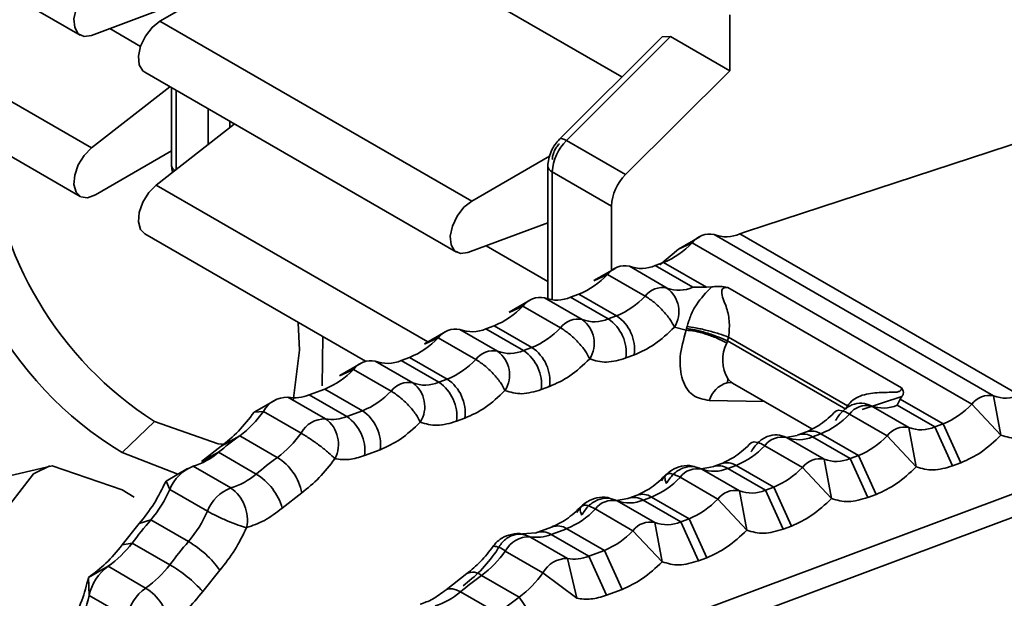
# Model space of a CAD drawing. Header units: millimetres. Extents: x 0 to 420, y 0 to 297.
# Tile 81 of 119: x 295 to 298.24, y 110.27 to 112.17. Entities that reach past the tile are written whole.
import ezdxf

# ---------------------------------------------------------------- set-up
doc = ezdxf.new("R2010")
doc.units = ezdxf.units.MM

msp = doc.modelspace()

# ---------------------------------------------------------------- linework, layer by layer
at = {"color": 7, "linetype": 'Continuous', "lineweight": 35}
for p, q in [((294.1784, 112.712), (295.2037, 112.1201)), ((295.4658, 112.1659), (296.0668, 112.5129)), ((296.0668, 112.5129), (296.9852, 111.9827)), ((295.2413, 111.7492), (294.216, 112.3411)), ((295.5042, 112.217), (295.2413, 112.1192)), ((294.1784, 112.1813), (295.2037, 111.5894)), ((295.4658, 112.1659), (296.4911, 111.574)), ((297.3396, 112.1864), (297.3396, 112.0028)), ((297.1173, 112.1145), (296.7796, 111.7775)), ((297.1452, 112.1151), (296.8028, 111.7735)), ((297.1173, 112.1145), (297.1452, 112.1151)), ((297.1452, 112.1151), (297.3396, 112.0028)), ((299.2206, 112.0722), (297.3913, 111.4727)), ((295.4158, 111.9977), (296.4411, 111.4058)), ((297.3396, 112.0028), (296.9973, 111.6613)), ((295.2413, 111.7492), (295.4981, 111.9502)), ((295.5042, 111.9466), (295.5042, 111.6925)), ((295.4534, 111.6268), (295.7102, 111.8277)), ((296.9973, 111.6613), (296.8028, 111.7735)), ((295.5042, 111.739), (295.2537, 111.5943)), ((296.4911, 111.574), (296.7474, 111.722)), ((296.7416, 111.6904), (296.7416, 111.2519)), ((296.9507, 111.5577), (296.7563, 111.6699)), ((296.9507, 111.5577), (296.9507, 111.3457)), ((296.7416, 111.5027), (296.4787, 111.4048)), ((295.4158, 111.4669), (296.1424, 111.0474)), ((297.2418, 111.457), (297.1715, 111.4165)), ((298.2074, 110.9331), (297.2882, 111.4638)), ((297.3734, 111.466), (297.3913, 111.4727)), ((298.2927, 110.9354), (297.3734, 111.466)), ((297.1711, 111.4162), (297.1098, 111.3642)), ((297.1711, 111.4162), (297.2164, 111.437)), ((297.2164, 111.437), (298.1357, 110.9063)), ((296.9632, 111.3529), (296.893, 111.3124)), ((297.1334, 111.2882), (297.0096, 111.3597)), ((297.1224, 111.3722), (297.0949, 111.3619)), ((297.0949, 111.3619), (297.2186, 111.2905)), ((297.1224, 111.3722), (297.2636, 111.2907)), ((296.8925, 111.3121), (296.9379, 111.3329)), ((296.9379, 111.3329), (297.0616, 111.2614)), ((297.2636, 111.2907), (297.2186, 111.2905)), ((297.2804, 111.2919), (297.2636, 111.2907)), ((297.3332, 111.2904), (297.315, 111.2933)), ((297.905, 110.9603), (297.3332, 111.2904)), ((296.8548, 111.1842), (296.7311, 111.2556)), ((296.8438, 111.2681), (296.8163, 111.2579)), ((296.8163, 111.2579), (296.9401, 111.1864)), ((296.8438, 111.2681), (296.9676, 111.1967)), ((296.614, 111.208), (296.6593, 111.2288)), ((296.6847, 111.2488), (296.6144, 111.2083)), ((296.6593, 111.2288), (296.7831, 111.1574)), ((296.9676, 111.1967), (296.9401, 111.1864)), ((296.5653, 111.164), (296.5378, 111.1538)), ((296.5653, 111.164), (296.689, 111.0926)), ((297.1577, 111.159), (297.1962, 111.1495)), ((297.1962, 111.1495), (297.198, 111.155)), ((297.198, 111.155), (297.1998, 111.1612)), ((295.9997, 110.9664), (296.0012, 111.129)), ((296.3354, 111.1039), (296.3808, 111.1247)), ((296.4061, 111.1448), (296.3359, 111.1042)), ((296.3808, 111.1247), (296.5045, 111.0533)), ((296.5763, 111.0801), (296.4525, 111.1515)), ((296.5378, 111.1538), (296.6615, 111.0823)), ((297.3357, 111.1267), (297.3318, 111.1141)), ((297.3357, 111.1267), (297.7267, 110.9006)), ((296.689, 111.0926), (296.6615, 111.0823)), ((297.3318, 111.1141), (297.3296, 111.1074)), ((297.3318, 111.1141), (297.721, 110.8894)), ((296.2867, 111.06), (296.2593, 111.0497)), ((296.2867, 111.06), (296.4105, 110.9885)), ((296.9985, 111.0581), (297.026, 111.0684)), ((296.1276, 111.0407), (296.0573, 111.0001)), ((296.2977, 110.976), (296.174, 111.0474)), ((296.2593, 111.0497), (296.383, 110.9783)), ((296.0569, 110.9998), (296.1022, 111.0206)), ((296.1022, 111.0206), (296.226, 110.9492)), ((296.4105, 110.9885), (296.383, 110.9783)), ((296.72, 110.954), (296.7474, 110.9643)), ((297.3312, 110.976), (297.334, 110.9887)), ((297.3447, 110.9773), (297.3312, 110.976)), ((297.3489, 110.9756), (297.6099, 110.8249)), ((297.905, 110.9603), (297.9103, 110.9497)), ((296.0107, 110.8579), (295.8869, 110.9294)), ((296.0082, 110.9559), (295.9566, 110.9366)), ((295.9566, 110.9366), (296.0804, 110.8652)), ((296.0082, 110.9559), (296.1319, 110.8844)), ((297.9057, 110.9309), (297.7752, 110.8888)), ((297.9004, 110.923), (297.9057, 110.9309)), ((298.2317, 110.8039), (298.2074, 110.9331)), ((295.8468, 110.9206), (295.7761, 110.8798)), ((297.721, 110.8894), (297.7267, 110.9006)), ((297.9288, 110.829), (297.8051, 110.9005)), ((297.8904, 110.9027), (297.9004, 110.923)), ((298.0141, 110.8313), (297.8904, 110.9027)), ((298.0416, 110.8415), (297.9004, 110.923)), ((298.1357, 110.9063), (298.2317, 110.8039)), ((295.7761, 110.8798), (295.8062, 110.8824)), ((295.8062, 110.8824), (295.9299, 110.8109)), ((296.1319, 110.8844), (296.0804, 110.8652)), ((297.7334, 110.8736), (297.8571, 110.8022)), ((295.3421, 110.7471), (295.4481, 110.8491)), ((296.4414, 110.8499), (296.4689, 110.8602)), ((298.0141, 110.8313), (298.0416, 110.8415)), ((298.0141, 110.8313), (298.0726, 110.703)), ((298.1, 110.7132), (298.0416, 110.8415)), ((295.7283, 110.8022), (295.6671, 110.7676)), ((295.852, 110.7308), (295.7283, 110.8022)), ((297.5617, 110.8036), (297.5245, 110.797)), ((297.5646, 110.8048), (297.5622, 110.8038)), ((297.592, 110.8151), (297.5646, 110.8048)), ((297.6118, 110.7986), (297.6393, 110.8089)), ((297.6118, 110.7986), (297.7356, 110.7272)), ((297.6393, 110.8089), (297.7631, 110.7375)), ((297.8571, 110.8022), (297.9532, 110.6998)), ((297.9532, 110.6998), (297.9288, 110.829)), ((295.6671, 110.7676), (295.6029, 110.7175)), ((297.4548, 110.7696), (297.5786, 110.6981)), ((297.6503, 110.7249), (297.5266, 110.7964)), ((295.5246, 110.6755), (295.3421, 110.7471)), ((295.6029, 110.7175), (295.6586, 110.7477)), ((295.6586, 110.7477), (295.7823, 110.6763)), ((296.1388, 110.7368), (296.1904, 110.7561)), ((297.7356, 110.7272), (297.7631, 110.7375)), ((297.7631, 110.7375), (297.8215, 110.6091)), ((295.6987, 110.6304), (295.575, 110.7018)), ((297.3135, 110.711), (297.286, 110.7007)), ((297.3333, 110.6945), (297.3608, 110.7048)), ((297.3608, 110.7048), (297.4845, 110.6334)), ((297.6746, 110.5957), (297.6503, 110.7249)), ((297.7356, 110.7272), (297.794, 110.5989)), ((298.1, 110.7132), (298.0726, 110.703)), ((295.5566, 110.694), (295.4859, 110.6532)), ((297.2831, 110.6995), (297.246, 110.6929)), ((297.3718, 110.6208), (297.248, 110.6923)), ((297.286, 110.7007), (297.2837, 110.6998)), ((297.3333, 110.6945), (297.457, 110.6231)), ((297.5786, 110.6981), (297.6746, 110.5957)), ((295.4859, 110.6532), (295.4986, 110.6256)), ((296.9534, 110.1189), (298.3462, 110.6394)), ((297.1763, 110.6655), (297.3, 110.594)), ((295.3421, 110.6246), (295.3816, 110.6002)), ((295.4986, 110.6256), (295.6224, 110.5542)), ((295.8681, 110.5644), (295.9322, 110.6145)), ((297.0349, 110.6069), (297.0075, 110.5966)), ((297.3961, 110.4916), (297.3718, 110.6208)), ((297.457, 110.6231), (297.4845, 110.6334)), ((297.457, 110.6231), (297.5155, 110.4948)), ((297.4845, 110.6334), (297.5429, 110.505)), ((297.8215, 110.6091), (297.794, 110.5989)), ((297.0046, 110.5954), (296.9674, 110.5888)), ((297.0932, 110.5168), (296.9695, 110.5882)), ((297.0075, 110.5966), (297.0051, 110.5957)), ((297.0548, 110.5905), (297.0822, 110.6007)), ((297.0548, 110.5905), (297.1785, 110.519)), ((297.0822, 110.6007), (297.206, 110.5293)), ((297.3, 110.594), (297.3961, 110.4916)), ((296.8977, 110.5614), (297.0215, 110.49)), ((296.9239, 110.0308), (298.3153, 110.5507)), ((295.398, 110.5131), (295.3416, 110.4429)), ((295.4359, 110.5256), (295.398, 110.5131)), ((295.5596, 110.4541), (295.4359, 110.5256)), ((297.1175, 110.3875), (297.0932, 110.5168)), ((297.1785, 110.519), (297.206, 110.5293)), ((297.1785, 110.519), (297.2369, 110.3907)), ((297.206, 110.5293), (297.2644, 110.401)), ((296.702, 110.4824), (296.643, 110.4787)), ((296.7048, 110.4835), (296.7011, 110.4819)), ((296.7564, 110.5028), (296.7048, 110.4835)), ((296.7521, 110.4774), (296.8037, 110.4966)), ((296.7521, 110.4774), (296.8759, 110.4059)), ((296.8037, 110.4966), (296.9274, 110.4252)), ((297.0215, 110.49), (297.1175, 110.3875)), ((297.5429, 110.505), (297.5155, 110.4948)), ((295.3416, 110.4429), (295.3746, 110.4493)), ((295.3746, 110.4493), (295.4983, 110.3779)), ((296.8062, 110.3987), (296.6824, 110.4702)), ((296.562, 110.4389), (296.5612, 110.4382)), ((296.6017, 110.4231), (296.7254, 110.3517)), ((296.8759, 110.4059), (296.9274, 110.4252)), ((296.9274, 110.4252), (296.9859, 110.2969)), ((296.8367, 110.2675), (296.8062, 110.3987)), ((296.8759, 110.4059), (296.9343, 110.2776)), ((297.2644, 110.401), (297.2369, 110.3907)), ((295.2953, 110.3727), (295.2307, 110.3357)), ((295.419, 110.3013), (295.2953, 110.3727)), ((295.6068, 110.2898), (295.6632, 110.36)), ((296.4752, 110.3489), (296.4067, 110.2954)), ((296.7254, 110.3517), (296.8367, 110.2675)), ((295.2307, 110.3357), (295.233, 110.2765)), ((296.6475, 110.2715), (296.5238, 110.343)), ((296.4541, 110.2885), (296.5778, 110.2171)), ((296.9859, 110.2969), (296.9343, 110.2776)), ((295.233, 110.2765), (295.3568, 110.205)), ((296.7277, 110.1553), (296.6475, 110.2715))]:
    msp.add_line(p, q, dxfattribs=at)
at = {"color": 8, "linetype": 'Continuous', "lineweight": 35}
for p, q in [((295.4021, 112.0831), (295.301, 112.1414)), ((295.5188, 111.678), (295.5188, 111.9382)), ((295.6249, 111.877), (295.6249, 111.761)), ((295.6956, 111.8163), (295.6956, 111.8361)), ((296.7563, 111.6699), (296.7563, 111.249)), ((295.4534, 111.6268), (296.3473, 111.1108)), ((296.7416, 111.3098), (296.5385, 111.4271)), ((297.4536, 110.9152), (297.2723, 110.9182))]:
    msp.add_line(p, q, dxfattribs=at)
at = {"color": 7, "linetype": 'Continuous', "lineweight": 35, "flags": 128}
for points in [[(295.2413, 112.1192), (295.2169, 112.1158), (295.1975, 112.1247), (295.1858, 112.1448), (295.1832, 112.1732), (295.1903, 112.2063), (295.2059, 112.2394), (295.2281, 112.2681), (295.2537, 112.2884)], [(295.4158, 111.9977), (295.4097, 112.0022), (295.3979, 112.0223), (295.3954, 112.0508), (295.4024, 112.0838), (295.418, 112.1169), (295.4402, 112.1456), (295.4658, 112.1659)], [(295.2537, 111.5943), (295.2281, 111.5851), (295.2059, 111.5882), (295.1903, 111.6032), (295.1832, 111.6282), (295.1858, 111.6596), (295.1975, 111.6932), (295.2169, 111.7245), (295.2413, 111.7492)], [(295.4158, 111.4669), (295.4024, 111.4808), (295.3954, 111.5057), (295.3979, 111.5371), (295.4097, 111.5708), (295.429, 111.6021), (295.4534, 111.6268)], [(296.4787, 111.4048), (296.4544, 111.4014), (296.435, 111.4103), (296.4232, 111.4304), (296.4207, 111.4589), (296.4277, 111.4919), (296.4434, 111.525), (296.4655, 111.5537), (296.4911, 111.574)], [(295.9205, 111.1738), (295.9254, 111.0839), (295.9044, 110.9167)], [(297.3343, 110.9883), (297.3429, 110.9797), (297.3489, 110.9756)], [(295.4481, 110.8491), (295.6578, 110.7762), (295.6712, 110.7751)], [(294.9693, 109.6479), (294.9638, 109.6565), (294.8191, 109.9542), (294.7595, 110.2514), (294.7946, 110.4997), (294.9187, 110.6588), (295.1117, 110.7028), (295.3421, 110.6246)], [(295.1041, 110.7034), (295.0504, 110.6771), (294.9339, 110.5277), (294.9009, 110.2944), (294.9569, 110.0152), (295.0218, 109.8606)]]:
    msp.add_lwpolyline(points, dxfattribs=at)
at = {"color": 8, "linetype": 'Continuous', "lineweight": 35, "flags": 128}
for points in [[(296.7796, 111.7775), (296.7813, 111.7788), (296.7852, 111.7796), (296.7902, 111.779), (296.7961, 111.7769), (296.8028, 111.7735)], [(297.7334, 110.8736), (297.7201, 110.8804), (297.7082, 110.8846), (297.6984, 110.8859), (297.6908, 110.8845), (297.6889, 110.8834)], [(297.4548, 110.7696), (297.4415, 110.7763), (297.4297, 110.7805), (297.4198, 110.7819), (297.4122, 110.7804), (297.4103, 110.7793)], [(296.4541, 110.2885), (296.4406, 110.2951), (296.4282, 110.2987), (296.4173, 110.2992), (296.4085, 110.2966), (296.4069, 110.2956)]]:
    msp.add_lwpolyline(points, dxfattribs=at)
at = {"color": 7, "linetype": 'Continuous', "lineweight": 35}
for centre, radius, start, end in [((295.9582, 111.7727), 1.1965, 176.6164, 239.0069), ((296.9124, 111.6621), 0.1563, 134.5191, 177.1069), ((296.096, 111.8577), 1.1987, 184.4757, 237.2862), ((297.1069, 111.5498), 0.1563, 134.5191, 177.1069), ((297.273, 111.3949), 0.0705, 77.6151, 143.3632), ((297.328, 111.5713), 0.1146, 249.6719, 293.3594), ((297.0213, 111.6196), 0.2672, 292.2116, 316.8839), ((296.9945, 111.2908), 0.0705, 77.6164, 143.3629), ((297.0494, 111.4672), 0.1146, 249.6692, 293.362), ((296.7428, 111.5155), 0.2673, 292.2121, 316.8833), ((297.1182, 111.2193), 0.0705, 77.6164, 143.3629), ((297.1732, 111.3957), 0.1146, 249.6692, 293.362), ((297.076, 111.2106), 0.0965, 327.7324, 53.5831), ((296.7159, 111.1867), 0.0705, 77.6153, 143.3639), ((296.7709, 111.3631), 0.1146, 249.6705, 293.3609), ((296.8665, 111.4441), 0.2673, 292.2121, 316.8833), ((296.4642, 111.4115), 0.2673, 292.2115, 316.8833), ((296.8925, 111.0851), 0.1345, 352.8673, 56.0978), ((296.588, 111.34), 0.2673, 292.2115, 316.8833), ((296.8397, 111.1153), 0.0705, 77.6153, 143.3639), ((296.8946, 111.2917), 0.1146, 249.6705, 293.3609), ((296.7975, 111.1065), 0.0965, 327.7323, 53.5834), ((296.8651, 111.0748), 0.1345, 352.8675, 56.0975), ((296.1857, 111.3074), 0.2673, 292.2117, 316.8838), ((296.4374, 111.0826), 0.0705, 77.6145, 143.3635), ((296.4923, 111.259), 0.1146, 249.6714, 293.3599), ((296.614, 110.981), 0.1345, 352.8681, 56.097), ((296.5611, 111.0112), 0.0705, 77.6145, 143.3635), ((296.6161, 111.1876), 0.1146, 249.6714, 293.3599), ((296.519, 111.0024), 0.0965, 327.7321, 53.584), ((296.5865, 110.9707), 0.1345, 352.8678, 56.0976), ((296.1588, 110.9785), 0.0705, 77.6165, 143.3628), ((296.2138, 111.1549), 0.1146, 249.669, 293.3619), ((296.3094, 111.2359), 0.2673, 292.2117, 316.8838), ((295.9071, 111.2033), 0.2673, 292.2121, 316.8833), ((296.2826, 110.9071), 0.0705, 77.6145, 143.3637), ((296.3375, 111.0835), 0.1146, 249.6707, 293.3612), ((296.2404, 110.8983), 0.0965, 327.7324, 53.5831), ((296.308, 110.8666), 0.1345, 352.8683, 56.0971), ((296.3355, 110.8769), 0.1345, 352.8673, 56.0974), ((295.8857, 110.8385), 0.0908, 89.2417, 151.1583), ((295.9095, 111.0515), 0.1241, 259.5292, 292.3093), ((296.0309, 111.1319), 0.2673, 292.2121, 316.8833), ((298.1923, 110.8642), 0.0705, 77.6151, 143.3632), ((298.2472, 111.0406), 0.1146, 249.6719, 293.3594), ((297.79, 110.8316), 0.0705, 77.6164, 143.3629), ((297.8449, 111.0079), 0.1146, 249.6692, 293.362), ((297.9406, 111.089), 0.2672, 292.2116, 316.8839), ((295.511, 111.0912), 0.3616, 306.9427, 324.7252), ((296.0333, 110.98), 0.1241, 259.5284, 292.3102), ((296.0054, 110.7535), 0.1345, 352.8683, 56.0971), ((296.0569, 110.7728), 0.1345, 352.8678, 56.0976), ((297.5383, 111.0563), 0.2673, 292.2121, 316.8833), ((296.0095, 110.7671), 0.0908, 89.2417, 151.1583), ((295.9495, 110.7745), 0.1035, 332.4989, 53.7211), ((297.9137, 110.7601), 0.0705, 77.6164, 143.3629), ((297.9687, 110.9365), 0.1146, 249.6692, 293.362), ((296.6115, 109.5993), 1.4924, 126.2877, 129.6846), ((295.6347, 111.0197), 0.3616, 306.9427, 324.7252), ((297.5664, 110.9039), 0.1146, 249.6705, 293.3609), ((297.662, 110.9849), 0.2673, 292.2121, 316.8833), ((297.2597, 110.9522), 0.2672, 292.2114, 316.8834), ((297.5114, 110.7275), 0.0705, 77.6154, 143.3639), ((295.5106, 110.9181), 0.2257, 286.5805, 310.9819), ((295.6233, 110.5771), 0.1338, 111.1595, 158.702), ((296.7353, 109.5278), 1.4924, 126.2877, 129.6846), ((295.7599, 110.5814), 0.1755, 10.8692, 58.3214), ((297.6352, 110.656), 0.0705, 77.6154, 143.3639), ((297.6901, 110.8324), 0.1146, 249.6705, 293.3609), ((295.6343, 110.8467), 0.2257, 286.5805, 310.9819), ((295.6819, 110.5105), 0.1938, 16.1348, 58.7992), ((297.2329, 110.6234), 0.0705, 77.6145, 143.3635), ((297.2878, 110.7998), 0.1146, 249.6714, 293.3599), ((297.3835, 110.8808), 0.2672, 292.2114, 316.8834), ((296.9812, 110.8481), 0.2673, 292.2117, 316.8838), ((295.1094, 110.8), 0.4265, 319.953, 335.8714), ((295.747, 110.5056), 0.1338, 111.1599, 158.7015), ((295.6267, 110.5258), 0.1269, 348.3073, 55.4594), ((297.3566, 110.5519), 0.0705, 77.6145, 143.3635), ((297.4116, 110.7284), 0.1146, 249.6714, 293.3599), ((296.9543, 110.5193), 0.0705, 77.6165, 143.3628), ((297.0093, 110.6957), 0.1146, 249.669, 293.3619), ((297.1049, 110.7767), 0.2673, 292.2117, 316.8838), ((295.2331, 110.7286), 0.4265, 319.953, 335.8714), ((296.7026, 110.7441), 0.2673, 292.2121, 316.8833), ((296.9799, 109.2216), 2.021, 139.8181, 142.5927), ((297.0781, 110.4479), 0.0705, 77.6165, 143.3628), ((297.133, 110.6243), 0.1146, 249.669, 293.3619), ((296.705, 110.5922), 0.1241, 259.5284, 292.3102), ((296.8264, 110.6726), 0.2673, 292.2121, 316.8833), ((295.0971, 110.6572), 0.3467, 304.8694, 323.1606), ((297.1037, 109.1501), 2.021, 139.8181, 142.5927), ((295.3916, 110.1653), 0.3342, 35.6475, 59.8256), ((296.6812, 110.3793), 0.0908, 89.2417, 151.1583), ((296.3065, 110.6319), 0.3616, 306.9427, 324.7252), ((295.2208, 110.5857), 0.3467, 304.8693, 323.1607), ((295.2748, 109.9916), 0.4463, 41.9376, 59.9484), ((296.805, 110.3079), 0.0908, 89.2417, 151.1583), ((296.8287, 110.5208), 0.1241, 259.5284, 292.3102), ((295.3895, 110.2436), 0.1598, 126.097, 168.1192), ((296.4302, 110.5605), 0.3616, 306.9427, 324.7252), ((297.407, 109.14), 1.4924, 126.2877, 129.6846), ((295.5132, 110.1721), 0.1598, 126.097, 168.1192), ((295.3307, 110.16), 0.1666, 7.8127, 58.0017), ((296.3061, 110.4589), 0.2257, 286.5805, 310.9819), ((294.847, 110.3584), 0.3947, 331.2525, 348.0204), ((297.5308, 109.0686), 1.4924, 126.2877, 129.6846)]:
    msp.add_arc(centre, radius, start, end, dxfattribs=at)
at = {"color": 8, "linetype": 'Continuous', "lineweight": 35}
for centre, radius, start, end in [((295.5276, 111.6944), 0.0235, 184.7218, 236.7845), ((296.7646, 111.6914), 0.023, 182.6105, 248.6925), ((297.4416, 111.0521), 0.1249, 153.7195, 210.7275), ((297.3524, 110.8956), 0.0832, 104.7799, 164.2682), ((297.5818, 110.7529), 0.0547, 56.7334, 108.3915), ((297.6093, 110.7631), 0.0547, 56.731, 108.3934), ((297.3033, 110.6488), 0.0547, 56.7322, 108.3927), ((297.3307, 110.659), 0.0547, 56.7346, 108.3903), ((297.0522, 110.555), 0.0547, 56.7346, 108.3903), ((297.0247, 110.5447), 0.0547, 56.7338, 108.39), ((296.7221, 110.4316), 0.0547, 56.7334, 108.3915), ((296.7737, 110.4509), 0.0547, 56.7307, 108.3942), ((296.5578, 110.3708), 0.0683, 50.0738, 86.4681), ((296.4949, 110.3083), 0.0451, 50.1654, 115.9151)]:
    msp.add_arc(centre, radius, start, end, dxfattribs=at)
at = {"color": 7, "linetype": 'Continuous', "lineweight": 35}
for points, knots in [([(296.7803, 111.7781), (296.775, 111.7722), (296.7642, 111.7602), (296.7517, 111.7371), (296.7432, 111.7127), (296.7421, 111.6977), (296.7416, 111.6904)], [0, 0, 0, 0, 0.241218, 0.496153, 0.753079, 1, 1, 1, 1]), ([(296.7795, 111.7626), (296.7763, 111.7589), (296.7697, 111.7516), (296.7623, 111.738), (296.7571, 111.7238), (296.7566, 111.7151), (296.7563, 111.7108)], [0, 0, 0, 0, 0.2485906, 0.4999983, 0.7488151, 1, 1, 1, 1]), ([(295.5042, 111.6925), (295.5044, 111.6863), (295.5046, 111.6783), (295.5073, 111.6711), (295.5079, 111.6694)], [0, 0, 0, 0, 0.766898, 1, 1, 1, 1]), ([(297.1998, 111.1612), (297.2006, 111.1644), (297.2023, 111.1708), (297.2063, 111.1839), (297.2155, 111.2081), (297.2354, 111.2455), (297.2623, 111.2732), (297.2804, 111.2919)], [0, 0, 0, 0, 0.049109, 0.098405, 0.203339, 0.462778, 1, 1, 1, 1]), ([(297.315, 111.2933), (297.3094, 111.2935), (297.2975, 111.294), (297.2862, 111.2926), (297.2804, 111.2919)], [0, 0, 0, 0, 0.477344, 1, 1, 1, 1]), ([(297.3332, 111.2904), (297.331, 111.2903), (297.327, 111.2903), (297.3215, 111.289), (297.3173, 111.2867), (297.3137, 111.2826), (297.312, 111.2626), (297.3285, 111.2317), (297.3379, 111.19), (297.339, 111.1545), (297.3368, 111.1361), (297.3357, 111.1267)], [0, 0, 0, 0, 0.030378, 0.055977, 0.07907, 0.102663, 0.148592, 0.47477, 0.741841, 0.866727, 1, 1, 1, 1]), ([(297.1577, 111.159), (297.1533, 111.1677), (297.1445, 111.1851), (297.1198, 111.2149), (297.0906, 111.2426), (297.0713, 111.2552), (297.0616, 111.2614)], [0, 0, 0, 0, 0.249992, 0.499989, 0.749994, 1, 1, 1, 1]), ([(296.8791, 111.0549), (296.8747, 111.0636), (296.866, 111.081), (296.8412, 111.1108), (296.812, 111.1385), (296.7927, 111.1511), (296.7831, 111.1574)], [0, 0, 0, 0, 0.249993, 0.499992, 0.749994, 1, 1, 1, 1]), ([(297.026, 111.0684), (297.0484, 111.0785), (297.0932, 111.0986), (297.1362, 111.1389), (297.1577, 111.159)], [0, 0, 0, 0, 0.5000017, 1, 1, 1, 1]), ([(297.3318, 111.1141), (297.3219, 111.1186), (297.3065, 111.1255), (297.282, 111.1345), (297.2624, 111.1408), (297.2433, 111.1463), (297.22, 111.152), (297.2066, 111.1538), (297.198, 111.155)], [0, 0, 0, 0, 0.239487, 0.368401, 0.50005, 0.631684, 0.760577, 1, 1, 1, 1]), ([(297.3357, 111.1267), (297.3255, 111.1304), (297.3098, 111.1361), (297.2847, 111.1435), (297.2649, 111.1489), (297.2455, 111.1535), (297.2219, 111.1584), (297.2085, 111.1601), (297.1998, 111.1612)], [0, 0, 0, 0, 0.239468, 0.368358, 0.5, 0.631641, 0.76055, 1, 1, 1, 1]), ([(297.2723, 110.9182), (297.2529, 110.9219), (297.2141, 110.9295), (297.1808, 110.9833), (297.1713, 111.0595), (297.1879, 111.1195), (297.1962, 111.1495)], [0, 0, 0, 0, 0.249999, 0.5, 0.749999, 1, 1, 1, 1]), ([(297.1962, 111.1495), (297.2054, 111.1487), (297.224, 111.1472), (297.2611, 111.1373), (297.299, 111.1235), (297.3194, 111.1127), (297.3296, 111.1074)], [0, 0, 0, 0, 0.25, 0.500003, 0.750011, 1, 1, 1, 1]), ([(296.8791, 111.0549), (296.8971, 111.0495), (296.9329, 111.0388), (296.9767, 111.0517), (296.9985, 111.0581)], [0, 0, 0, 0, 0.500001, 1, 1, 1, 1]), ([(296.6006, 110.9509), (296.5962, 110.9595), (296.5874, 110.9769), (296.5627, 111.0067), (296.5335, 111.0344), (296.5142, 111.047), (296.5045, 111.0533)], [0, 0, 0, 0, 0.249999, 0.499993, 0.749994, 1, 1, 1, 1]), ([(296.7474, 110.9643), (296.7698, 110.9744), (296.8146, 110.9946), (296.8576, 111.0348), (296.8791, 111.0549)], [0, 0, 0, 0, 0.5, 1, 1, 1, 1]), ([(297.7267, 110.9006), (297.7326, 110.9075), (297.7444, 110.9211), (297.7776, 110.9386), (297.8228, 110.9446), (297.8632, 110.9451), (297.8874, 110.9455), (297.8946, 110.9471), (297.8987, 110.9488), (297.9018, 110.951), (297.9048, 110.9549), (297.9049, 110.9581), (297.905, 110.9603)], [0, 0, 0, 0, 0.134965, 0.267298, 0.547337, 0.808125, 0.866408, 0.889441, 0.90984, 0.929314, 0.949823, 1, 1, 1, 1]), ([(296.322, 110.8468), (296.3177, 110.8555), (296.3089, 110.8728), (296.2842, 110.9026), (296.2549, 110.9304), (296.2356, 110.9429), (296.226, 110.9492)], [0, 0, 0, 0, 0.249992, 0.499988, 0.749994, 1, 1, 1, 1]), ([(296.4689, 110.8602), (296.4913, 110.8703), (296.5361, 110.8905), (296.5791, 110.9307), (296.6006, 110.9509)], [0, 0, 0, 0, 0.4999987, 1, 1, 1, 1]), ([(296.6006, 110.9509), (296.6185, 110.9455), (296.6544, 110.9347), (296.6981, 110.9476), (296.72, 110.954)], [0, 0, 0, 0, 0.499999, 1, 1, 1, 1]), ([(297.9057, 110.9309), (297.9077, 110.9339), (297.9114, 110.9396), (297.9107, 110.9464), (297.9103, 110.9497)], [0, 0, 0, 0, 0.523019, 1, 1, 1, 1]), ([(297.688, 110.8529), (297.6951, 110.8638), (297.7094, 110.8858), (297.7411, 110.9056), (297.7752, 110.9125), (297.7951, 110.9045), (297.8051, 110.9005)], [0, 0, 0, 0, 0.250004, 0.500004, 0.74999, 1, 1, 1, 1]), ([(295.7761, 110.8798), (295.7592, 110.8581), (295.7254, 110.8146), (295.6865, 110.7832), (295.6671, 110.7676)], [0, 0, 0, 0, 0.499999, 1, 1, 1, 1]), ([(297.6887, 110.8833), (297.6721, 110.8676), (297.639, 110.8365), (297.6057, 110.8214), (297.5892, 110.8139)], [0, 0, 0, 0, 0.504026, 1, 1, 1, 1]), ([(296.1904, 110.7561), (296.2127, 110.7662), (296.2575, 110.7864), (296.3005, 110.8266), (296.322, 110.8468)], [0, 0, 0, 0, 0.500001, 1, 1, 1, 1]), ([(296.322, 110.8468), (296.34, 110.8414), (296.3758, 110.8306), (296.4196, 110.8435), (296.4414, 110.8499)], [0, 0, 0, 0, 0.499999, 1, 1, 1, 1]), ([(296.0413, 110.7267), (296.0349, 110.733), (296.0221, 110.7456), (295.9923, 110.7694), (295.9595, 110.7929), (295.9398, 110.8049), (295.9299, 110.8109)], [0, 0, 0, 0, 0.249996, 0.49999, 0.749993, 1, 1, 1, 1]), ([(297.4095, 110.7488), (297.4166, 110.7598), (297.4309, 110.7817), (297.4626, 110.8015), (297.4967, 110.8084), (297.5166, 110.8004), (297.5266, 110.7964)], [0, 0, 0, 0, 0.250003, 0.500004, 0.74999, 1, 1, 1, 1]), ([(298.2317, 110.8039), (298.2102, 110.7838), (298.1672, 110.7438), (298.1224, 110.7234), (298.1, 110.7132)], [0, 0, 0, 0, 0.5000013, 1, 1, 1, 1]), ([(298.3511, 110.807), (298.3293, 110.8007), (298.2856, 110.788), (298.2497, 110.7986), (298.2317, 110.8039)], [0, 0, 0, 0, 0.4999991, 1, 1, 1, 1]), ([(297.4101, 110.7791), (297.3934, 110.7634), (297.3604, 110.7323), (297.327, 110.7172), (297.3105, 110.7097)], [0, 0, 0, 0, 0.504037, 1, 1, 1, 1]), ([(296.0413, 110.7267), (296.0564, 110.7247), (296.0868, 110.7207), (296.1215, 110.7315), (296.1388, 110.7368)], [0, 0, 0, 0, 0.499998, 1, 1, 1, 1]), ([(295.9322, 110.6145), (295.9517, 110.6301), (295.9906, 110.6614), (296.0244, 110.7049), (296.0413, 110.7267)], [0, 0, 0, 0, 0.500002, 1, 1, 1, 1]), ([(297.2402, 110.6944), (297.2326, 110.6977), (297.214, 110.7057), (297.1813, 110.7037), (297.1516, 110.6921), (297.1291, 110.6746), (297.1197, 110.6608), (297.115, 110.6539)], [0, 0, 0, 0, 0.1712306, 0.4176558, 0.6535276, 0.8274425, 1, 1, 1, 1]), ([(297.1309, 110.6447), (297.1381, 110.6557), (297.1523, 110.6776), (297.184, 110.6974), (297.2181, 110.7043), (297.2381, 110.6963), (297.248, 110.6923)], [0, 0, 0, 0, 0.2500026, 0.5000038, 0.7499908, 1, 1, 1, 1]), ([(298.0726, 110.703), (298.0507, 110.6966), (298.0071, 110.6839), (297.9711, 110.6945), (297.9532, 110.6998)], [0, 0, 0, 0, 0.500001, 1, 1, 1, 1]), ([(297.1316, 110.6751), (297.1149, 110.6594), (297.0818, 110.6282), (297.0485, 110.6131), (297.0319, 110.6056)], [0, 0, 0, 0, 0.5040342, 1, 1, 1, 1]), ([(297.1763, 110.6655), (297.1674, 110.6699), (297.1496, 110.6787), (297.1321, 110.678), (297.1241, 110.6671), (297.1287, 110.6522), (297.1309, 110.6447)], [0, 0, 0, 0, 0.25001, 0.499994, 0.749993, 1, 1, 1, 1]), ([(297.9532, 110.6998), (297.9317, 110.6798), (297.8886, 110.6397), (297.8439, 110.6193), (297.8215, 110.6091)], [0, 0, 0, 0, 0.5000006, 1, 1, 1, 1]), ([(295.4859, 110.6532), (295.4736, 110.6281), (295.4489, 110.578), (295.415, 110.5347), (295.398, 110.5131)], [0, 0, 0, 0, 0.500001, 1, 1, 1, 1]), ([(296.9617, 110.5903), (296.954, 110.5936), (296.9354, 110.6016), (296.9028, 110.5996), (296.8731, 110.588), (296.8506, 110.5706), (296.8412, 110.5567), (296.8365, 110.5498)], [0, 0, 0, 0, 0.171235, 0.417656, 0.653534, 0.827447, 1, 1, 1, 1]), ([(296.8977, 110.5614), (296.8888, 110.5658), (296.8711, 110.5747), (296.8536, 110.5739), (296.8456, 110.563), (296.8501, 110.5481), (296.8524, 110.5406)], [0, 0, 0, 0, 0.25001, 0.5, 0.749999, 1, 1, 1, 1]), ([(296.8524, 110.5406), (296.8595, 110.5516), (296.8738, 110.5735), (296.9055, 110.5933), (296.9396, 110.6003), (296.9595, 110.5922), (296.9695, 110.5882)], [0, 0, 0, 0, 0.250003, 0.500004, 0.749989, 1, 1, 1, 1]), ([(297.6746, 110.5957), (297.6531, 110.5757), (297.6101, 110.5356), (297.5653, 110.5152), (297.5429, 110.505)], [0, 0, 0, 0, 0.499999, 1, 1, 1, 1]), ([(297.794, 110.5989), (297.7722, 110.5925), (297.7285, 110.5799), (297.6926, 110.5904), (297.6746, 110.5957)], [0, 0, 0, 0, 0.5, 1, 1, 1, 1]), ([(295.751, 110.5001), (295.7424, 110.5025), (295.7251, 110.5072), (295.6895, 110.521), (295.6528, 110.5376), (295.6325, 110.5487), (295.6224, 110.5542)], [0, 0, 0, 0, 0.249993, 0.499994, 0.749994, 1, 1, 1, 1]), ([(295.751, 110.5001), (295.7705, 110.5067), (295.8093, 110.5198), (295.8485, 110.5495), (295.8681, 110.5644)], [0, 0, 0, 0, 0.500003, 1, 1, 1, 1]), ([(296.853, 110.571), (296.8363, 110.5553), (296.8033, 110.5241), (296.7699, 110.509), (296.7534, 110.5016)], [0, 0, 0, 0, 0.504037, 1, 1, 1, 1]), ([(295.6632, 110.36), (295.6802, 110.3816), (295.7142, 110.4249), (295.7388, 110.475), (295.751, 110.5001)], [0, 0, 0, 0, 0.500001, 1, 1, 1, 1]), ([(296.6637, 110.4764), (296.6617, 110.4772), (296.6486, 110.4822), (296.6219, 110.4792), (296.5924, 110.468), (296.5723, 110.4528), (296.5646, 110.4419), (296.5618, 110.4378)], [0, 0, 0, 0, 0.055516, 0.362244, 0.655848, 0.872325, 1, 1, 1, 1]), ([(296.5716, 110.4206), (296.5779, 110.4318), (296.5906, 110.4543), (296.6202, 110.4747), (296.6528, 110.4821), (296.6726, 110.4741), (296.6824, 110.4702)], [0, 0, 0, 0, 0.250003, 0.500005, 0.74999, 1, 1, 1, 1]), ([(297.3961, 110.4916), (297.3746, 110.4716), (297.3315, 110.4315), (297.2868, 110.4111), (297.2644, 110.401)], [0, 0, 0, 0, 0.4999977, 1, 1, 1, 1]), ([(297.5155, 110.4948), (297.4936, 110.4884), (297.45, 110.4758), (297.414, 110.4863), (297.3961, 110.4916)], [0, 0, 0, 0, 0.500001, 1, 1, 1, 1]), ([(295.3416, 110.4429), (295.3242, 110.4218), (295.2895, 110.3797), (295.2503, 110.3504), (295.2307, 110.3357)], [0, 0, 0, 0, 0.500003, 1, 1, 1, 1]), ([(296.5716, 110.4206), (296.5547, 110.3988), (296.521, 110.3552), (296.482, 110.324), (296.4626, 110.3083)], [0, 0, 0, 0, 0.499998, 1, 1, 1, 1]), ([(296.562, 110.4389), (296.5484, 110.4213), (296.5213, 110.3862), (296.4905, 110.3613), (296.4752, 110.3489)], [0, 0, 0, 0, 0.501885, 1, 1, 1, 1]), ([(297.1175, 110.3875), (297.096, 110.3675), (297.053, 110.3274), (297.0082, 110.3071), (296.9859, 110.2969)], [0, 0, 0, 0, 0.5000006, 1, 1, 1, 1]), ([(297.2369, 110.3907), (297.2151, 110.3844), (297.1714, 110.3717), (297.1355, 110.3823), (297.1175, 110.3875)], [0, 0, 0, 0, 0.4999976, 1, 1, 1, 1]), ([(295.2307, 110.3357), (295.2244, 110.3104), (295.2119, 110.2597), (295.187, 110.2097), (295.1746, 110.1846)], [0, 0, 0, 0, 0.499999, 1, 1, 1, 1]), ([(295.4958, 110.1826), (295.5155, 110.1972), (295.5547, 110.2265), (295.5894, 110.2687), (295.6068, 110.2898)], [0, 0, 0, 0, 0.499998, 1, 1, 1, 1]), ([(296.4067, 110.2954), (296.3919, 110.2842), (296.3627, 110.2619), (296.3349, 110.2527), (296.3212, 110.2481)], [0, 0, 0, 0, 0.504368, 1, 1, 1, 1]), ([(296.9343, 110.2776), (296.917, 110.2723), (296.8823, 110.2616), (296.8519, 110.2655), (296.8367, 110.2675)], [0, 0, 0, 0, 0.499999, 1, 1, 1, 1])]:
    msp.add_open_spline(points, degree=3, knots=knots, dxfattribs=at)

doc.saveas('drawing.dxf')
